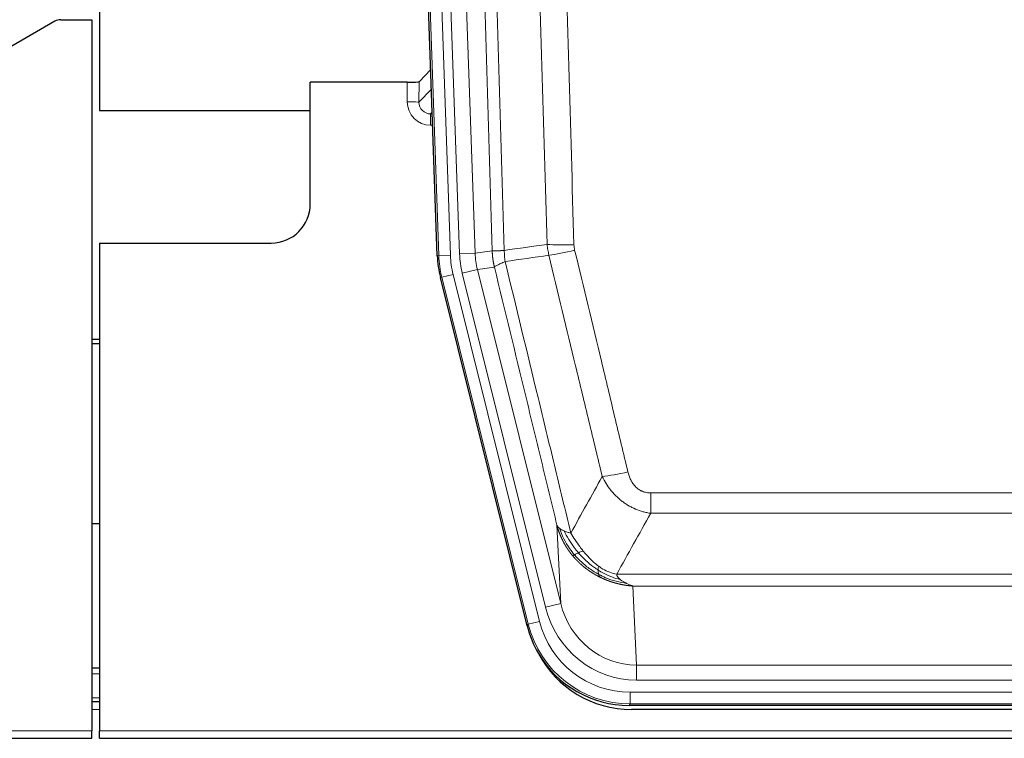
# Model space of a CAD drawing. Header units: inches. Extents: x 0 to 17820, y -10 to 12600.
# Tile 13 of 256: x 3291 to 3544, y 3547 to 3731. Entities that reach past the tile are written whole.
import ezdxf

# ---------------------------------------------------------------- set-up
doc = ezdxf.new("R2010")
doc.units = ezdxf.units.IN
doc.layers.add('1', color=7, linetype='Continuous', true_color=0xffffff)

msp = doc.modelspace()

# ---------------------------------------------------------------- linework, layer by layer
at = {"layer": '1', "color": 2, "linetype": 'Continuous', "lineweight": 25}
for p, q in [((3311.833, 4131.1), (3311.833, 3707.589)), ((3398.429, 3670.324), (3385.312, 4045.969)), ((3300.377, 3730.437), (3284.213, 3721.095)), ((3301.876, 3730.839), (3309.834, 3730.839)), ((3309.834, 3730.839), (3309.834, 3548.559)), ((3396.762, 3718.061), (3393.735, 3714.926)), ((3390.736, 3714.825), (3365.834, 3714.825)), ((3365.834, 3683.589), (3365.834, 3714.825)), ((3311.833, 3707.589), (3365.833, 3707.589)), ((3311.834, 3673.589), (3355.834, 3673.589)), ((3311.834, 3673.589), (3311.834, 3548.559)), ((3421.468, 3575.485), (3399.214, 3664.742)), ((3311.834, 3648.857), (3309.834, 3648.857)), ((3309.834, 3647.857), (3311.834, 3647.857)), ((3311.836, 3601.589), (3309.849, 3601.589)), ((3311.832, 3564.589), (3309.818, 3564.589)), ((3311.832, 3555.99), (3309.818, 3555.99)), ((3664.037, 3555.045), (3447.63, 3555.045)), ((3663.445, 3554.002), (3448.222, 3554.002)), ((3309.834, 3546.612), (3309.834, 3548.559)), ((3311.834, 3546.612), (3311.834, 3548.559)), ((2821.834, 3546.612), (3309.834, 3546.612)), ((3311.834, 3546.612), (3799.834, 3546.612))]:
    msp.add_line(p, q, dxfattribs=at)
at = {"layer": '1', "color": 110, "linetype": 'Continuous', "lineweight": 13}
for p, q in [((3398.803, 3670.376), (3385.692, 4045.819)), ((3388.686, 4045.924), (3401.797, 3670.481)), ((3395.07, 4045.121), (3408.136, 3670.95)), ((3391.078, 4044.982), (3404.144, 3670.811)), ((3390.726, 3709.777), (3390.736, 3714.825)), ((3393.735, 3714.926), (3393.724, 3709.695)), ((3393.724, 3709.695), (3396.938, 3713.023)), ((3397.144, 3707.13), (3396.717, 3706.688)), ((3396.717, 3706.688), (3396.717, 3703.768)), ((3396.717, 3706.688), (3397.16, 3706.688)), ((3396.717, 3703.768), (3397.262, 3703.768)), ((3408.136, 3670.95), (3412.513, 3671.565)), ((3398.429, 3670.324), (3398.803, 3670.376)), ((3401.797, 3670.481), (3398.803, 3670.376)), ((3404.144, 3670.811), (3408.136, 3670.95)), ((3404.841, 3665.849), (3408.717, 3666.815)), ((3413.069, 3667.427), (3408.717, 3666.815)), ((3408.717, 3666.815), (3430.069, 3581.178)), ((3399.587, 3664.794), (3399.214, 3664.742)), ((3402.494, 3665.519), (3399.587, 3664.794)), ((3421.761, 3575.86), (3399.587, 3664.794)), ((3402.494, 3665.519), (3424.668, 3576.584)), ((3426.193, 3580.211), (3404.841, 3665.849)), ((3453.162, 3604.291), (3453.162, 3609.532)), ((3453.162, 3609.532), (3658.505, 3609.532)), ((3658.505, 3604.291), (3453.162, 3604.291)), ((3430.069, 3581.178), (3429.112, 3601.233)), ((3444.431, 3588.672), (3667.236, 3588.672)), ((3448.544, 3585.642), (3449.512, 3565.363)), ((3663.123, 3585.642), (3448.544, 3585.642)), ((3426.193, 3580.211), (3430.069, 3581.178)), ((3421.468, 3575.485), (3421.761, 3575.86)), ((3424.668, 3576.584), (3421.761, 3575.86)), ((3449.512, 3561.499), (3449.512, 3565.363)), ((3449.512, 3565.363), (3662.155, 3565.363)), ((3311.832, 3563.134), (3309.818, 3563.134)), ((3662.155, 3561.499), (3449.512, 3561.499)), ((3447.923, 3555.42), (3447.923, 3558.415)), ((3447.923, 3558.415), (3663.744, 3558.415)), ((3311.832, 3556.96), (3309.818, 3556.96)), ((3447.923, 3555.42), (3447.63, 3555.045)), ((3663.744, 3555.42), (3447.923, 3555.42)), ((3311.832, 3553.99), (3309.818, 3553.99)), ((2821.834, 3548.559), (3309.834, 3548.559)), ((3311.834, 3548.559), (3799.834, 3548.559))]:
    msp.add_line(p, q, dxfattribs=at)
at = {"layer": '1', "color": 2, "linetype": 'Continuous', "lineweight": 25}
msp.add_arc((3355.834, 3683.589), 10, 270, 0, dxfattribs=at)
for centre, major_axis, ratio, start_param, end_param in [((3301.879, 3727.835), (0.923, -2.86), 0.9982885, 2.8298327, 3.3530369), ((3390.737, 3714.93), (-3, 0), 0.0349646, 1.5706703, 3.1078402), ((3425.45, 3671.275, 0), (26.774, 3.763), 0.9986144, 3.0370169, 3.2461684), ((3447.688, 3582.082, 0), (16.66, 21.323), 0.9977958, 2.4794378, 2.7643876), ((3448.248, 3581.018), (16.639, 21.297), 0.9990195, 2.7203481, 3.8043419), ((3447.688, 3582.082, 0), (16.66, 21.323), 0.9977958, 2.7643876, 3.8037475)]:
    msp.add_ellipse(centre, major_axis=major_axis, ratio=ratio, start_param=start_param, end_param=end_param, dxfattribs=at)
at = {"layer": '1', "color": 110, "linetype": 'Continuous', "lineweight": 13}
for centre, major_axis, ratio, start_param, end_param in [((3396.729, 3709.777), (-3.237, -5.067), 0.9977321, 5.2798208, 6.8506171), ((3390.726, 3709.699), (-3, 0.006), 0.0261769, 3.175273, 4.7124429), ((3396.729, 3709.699), (-1.726, -2.474), 0.9943829, 5.3201387, 6.890935), ((3433.467, 3674.27), (-9.996, -0.288), 0.1133347, 0.8101184, 1.5675278), ((3433.654, 3672.864), (-9.719, -2.353), 0.1107863, 0.7983441, 1.5439815), ((3425.815, 3671.327), (-26.766, -3.762), 0.9989218, 6.1786096, 6.387761), ((3425.815, 3671.327, 0), (23.799, 3.345), 0.9986144, 3.0370169, 3.2461684), ((3428.162, 3671.657), (-23.799, -3.345), 0.9986144, 6.1786096, 6.387761), ((3428.162, 3671.657), (-19.844, -2.789), 0.9980617, 6.1786096, 6.387761), ((3447.315, 3616.289), (-9.722, -2.342), 0.1329353, 0.7958322, 1.5387903), ((3449.432, 3586.346), (1.001, -20.961), 0.9530564, 4.9157844, 6.2370968), ((3449.432, 3586.346, 0), (1.185, -24.82), 0.9658521, 4.9157844, 6.2370968), ((3447.975, 3582.448), (-16.651, -21.313), 0.9982842, 5.6210305, 6.9453401), ((3447.975, 3582.448, 0), (14.809, 18.954), 0.9977958, 2.4794378, 3.8037475)]:
    msp.add_ellipse(centre, major_axis=major_axis, ratio=ratio, start_param=start_param, end_param=end_param, dxfattribs=at)
for points, knots in [([(3412.513, 3671.565), (3412.068, 3686.976), (3411.162, 3717.821), (3409.755, 3764.163), (3408.785, 3795.106), (3408.231, 3812.525), (3408.169, 3814.461), (3408.045, 3818.333), (3407.859, 3824.141), (3407.423, 3837.694), (3407.044, 3849.315), (3406.726, 3859.002), (3406.662, 3860.939), (3406.534, 3864.814), (3406.343, 3870.626), (3405.892, 3884.188), (3405.502, 3895.812), (3404.716, 3919.061), (3403.653, 3950.06), (3402.012, 3996.557), (3400.887, 4027.555), (3400.318, 4043.054)], [0, 0, 0, 0, 0.125, 0.25, 0.375, 0.375, 0.390625, 0.390625, 0.40625, 0.4375, 0.5, 0.5, 0.515625, 0.515625, 0.53125, 0.5625, 0.625, 0.625, 0.75, 0.875, 1, 1, 1, 1]), ([(3403.373, 4044.53), (3403.944, 4028.975), (3405.072, 3997.865), (3406.717, 3951.2), (3407.784, 3920.09), (3408.572, 3896.758), (3408.963, 3885.091), (3409.415, 3871.481), (3409.607, 3865.647), (3409.735, 3861.759), (3409.799, 3859.814), (3410.118, 3850.093), (3410.498, 3838.429), (3410.935, 3824.827), (3411.122, 3818.998), (3411.246, 3815.112), (3411.308, 3813.169), (3411.864, 3795.686), (3412.837, 3764.63), (3414.248, 3718.12), (3415.156, 3687.162), (3415.602, 3671.696)], [0, 0, 0, 0, 0.125, 0.25, 0.375, 0.375, 0.4375, 0.46875, 0.484375, 0.484375, 0.5, 0.5, 0.5625, 0.59375, 0.609375, 0.609375, 0.625, 0.625, 0.75, 0.875, 1, 1, 1, 1]), ([(3426.599, 3673.251), (3426.161, 3688.47), (3425.269, 3718.932), (3424.347, 3749.441), (3423.644, 3772.341), (3423.408, 3779.978), (3422.932, 3795.256), (3422.692, 3802.898), (3421.965, 3825.834), (3421.473, 3841.131), (3420.849, 3860.261), (3420.724, 3864.087), (3420.472, 3871.739), (3420.093, 3883.217), (3419.71, 3894.695), (3418.938, 3917.651), (3417.895, 3948.26), (3416.285, 3994.175), (3415.183, 4024.785), (3414.625, 4040.091)], [0, 0, 0, 0, 0.125, 0.25, 0.25, 0.3125, 0.3125, 0.375, 0.375, 0.5, 0.5, 0.53125, 0.53125, 0.5625, 0.625, 0.625, 0.75, 0.875, 1, 1, 1, 1]), ([(3421.508, 4040.434), (3422.066, 4025.11), (3423.166, 3994.461), (3424.774, 3948.489), (3425.816, 3917.842), (3426.587, 3894.857), (3426.969, 3883.365), (3427.348, 3871.872), (3427.599, 3864.211), (3427.724, 3860.38), (3428.348, 3841.226), (3428.839, 3825.91), (3429.564, 3802.946), (3429.804, 3795.294), (3430.28, 3779.996), (3430.516, 3772.351), (3431.218, 3749.422), (3432.139, 3718.874), (3433.029, 3688.374), (3433.467, 3673.136)], [0, 0, 0, 0, 0.125, 0.25, 0.375, 0.375, 0.4375, 0.46875, 0.46875, 0.5, 0.5, 0.625, 0.625, 0.6875, 0.6875, 0.75, 0.75, 0.875, 1, 1, 1, 1]), ([(3412.513, 3671.565), (3412.514, 3671.565), (3412.516, 3671.565), (3412.519, 3671.565), (3412.522, 3671.564), (3412.525, 3671.564), (3412.529, 3671.564), (3412.533, 3671.564), (3412.538, 3671.563), (3412.542, 3671.563), (3412.547, 3671.563), (3412.552, 3671.562), (3412.558, 3671.562), (3412.563, 3671.562), (3412.569, 3671.562), (3412.575, 3671.562), (3412.581, 3671.561), (3412.588, 3671.561), (3412.595, 3671.561), (3412.602, 3671.561), (3412.609, 3671.56), (3412.617, 3671.56), (3412.625, 3671.56), (3412.633, 3671.56), (3412.641, 3671.56), (3412.65, 3671.56), (3412.659, 3671.559), (3412.668, 3671.559), (3412.677, 3671.559), (3412.687, 3671.559), (3412.697, 3671.559), (3412.707, 3671.559), (3412.717, 3671.559), (3412.728, 3671.559), (3412.739, 3671.559), (3412.75, 3671.559), (3412.761, 3671.559), (3412.773, 3671.558), (3412.785, 3671.558), (3412.797, 3671.558), (3412.809, 3671.558), (3412.822, 3671.558), (3412.835, 3671.558), (3412.848, 3671.558), (3412.861, 3671.558), (3412.875, 3671.559), (3412.889, 3671.559), (3412.903, 3671.559), (3412.917, 3671.559), (3412.932, 3671.559), (3412.946, 3671.559), (3412.962, 3671.559), (3412.977, 3671.559), (3412.992, 3671.559), (3413.008, 3671.559), (3413.024, 3671.56), (3413.04, 3671.56), (3413.057, 3671.56), (3413.074, 3671.56), (3413.091, 3671.56), (3413.108, 3671.561), (3413.125, 3671.561), (3413.143, 3671.561), (3413.161, 3671.561), (3413.179, 3671.562), (3413.198, 3671.562), (3413.216, 3671.562), (3413.235, 3671.563), (3413.254, 3671.563), (3413.274, 3671.563), (3413.293, 3671.564), (3413.313, 3671.564), (3413.333, 3671.564), (3413.354, 3671.565), (3413.374, 3671.565), (3413.395, 3671.566), (3413.422, 3671.566), (3413.456, 3671.567), (3413.497, 3671.568), (3413.538, 3671.569), (3413.581, 3671.57), (3413.624, 3671.572), (3413.668, 3671.573), (3413.713, 3671.575), (3413.758, 3671.577), (3413.805, 3671.578), (3413.852, 3671.58), (3413.9, 3671.582), (3413.948, 3671.585), (3413.998, 3671.587), (3414.048, 3671.589), (3414.099, 3671.592), (3414.151, 3671.595), (3414.203, 3671.597), (3414.256, 3671.6), (3414.31, 3671.603), (3414.365, 3671.606), (3414.42, 3671.61), (3414.476, 3671.613), (3414.533, 3671.617), (3414.591, 3671.62), (3414.649, 3671.624), (3414.708, 3671.628), (3414.767, 3671.632), (3414.827, 3671.636), (3414.888, 3671.64), (3414.95, 3671.645), (3415.012, 3671.649), (3415.075, 3671.654), (3415.139, 3671.659), (3415.203, 3671.664), (3415.268, 3671.669), (3415.334, 3671.674), (3415.4, 3671.679), (3415.467, 3671.685), (3415.534, 3671.69), (3415.579, 3671.694), (3415.602, 3671.696)], [0, 0, 0, 0, 0.0066687, 0.0133374, 0.0200061, 0.0266746, 0.0333432, 0.0400116, 0.0466801, 0.0533484, 0.0600168, 0.066685, 0.0733532, 0.0800214, 0.0866895, 0.0933575, 0.1000255, 0.1066935, 0.1133614, 0.1200292, 0.126697, 0.1333647, 0.1400324, 0.1467001, 0.1533676, 0.1600352, 0.1667026, 0.1733701, 0.1800374, 0.1867047, 0.193372, 0.2000392, 0.2067064, 0.2133735, 0.2200405, 0.2267075, 0.2333745, 0.2400414, 0.2467082, 0.253375, 0.2600418, 0.2667085, 0.2733751, 0.2800417, 0.2867082, 0.2933747, 0.3000412, 0.3067075, 0.3133739, 0.3200401, 0.3267064, 0.3333725, 0.3400387, 0.3467047, 0.3533708, 0.3600367, 0.3667026, 0.3733685, 0.3800343, 0.3867001, 0.3933658, 0.4000315, 0.4066971, 0.4133626, 0.4200281, 0.4266936, 0.433359, 0.4400243, 0.4466896, 0.4533549, 0.4600201, 0.4666852, 0.4733503, 0.4800154, 0.4866804, 0.4933453, 0.5000102, 0.5125098, 0.5250093, 0.5375088, 0.5500082, 0.5625077, 0.5750071, 0.5875066, 0.600006, 0.6125054, 0.6250049, 0.6375043, 0.6500037, 0.6625032, 0.6750026, 0.6875021, 0.7000016, 0.7125011, 0.7250006, 0.7375001, 0.7499997, 0.7624993, 0.7749989, 0.7874985, 0.7999982, 0.812498, 0.8249977, 0.8374975, 0.8499974, 0.8624973, 0.8749972, 0.8874972, 0.8999973, 0.9124974, 0.9249976, 0.9374978, 0.9499981, 0.9624985, 0.9749989, 0.9874994, 1, 1, 1, 1]), ([(3413.069, 3667.427), (3413.064, 3667.448), (3413.054, 3667.49), (3413.039, 3667.554), (3413.024, 3667.62), (3413.008, 3667.686), (3412.993, 3667.754), (3412.978, 3667.823), (3412.962, 3667.894), (3412.947, 3667.966), (3412.931, 3668.039), (3412.916, 3668.113), (3412.901, 3668.189), (3412.885, 3668.266), (3412.87, 3668.344), (3412.855, 3668.423), (3412.84, 3668.504), (3412.825, 3668.586), (3412.81, 3668.67), (3412.795, 3668.754), (3412.78, 3668.84), (3412.766, 3668.928), (3412.752, 3669.016), (3412.738, 3669.106), (3412.724, 3669.198), (3412.71, 3669.29), (3412.697, 3669.384), (3412.676, 3669.535), (3412.65, 3669.737), (3412.622, 3669.984), (3412.598, 3670.213), (3412.579, 3670.424), (3412.563, 3670.618), (3412.55, 3670.793), (3412.54, 3670.951), (3412.532, 3671.09), (3412.526, 3671.212), (3412.522, 3671.315), (3412.518, 3671.4), (3412.516, 3671.467), (3412.514, 3671.516), (3412.513, 3671.547), (3412.513, 3671.561), (3412.513, 3671.565)], [0, 0, 0, 0, 0.0155037, 0.0313049, 0.0474035, 0.0637997, 0.0804935, 0.097485, 0.1147743, 0.1323613, 0.1502462, 0.1684289, 0.1869096, 0.2056883, 0.224765, 0.2441397, 0.2638126, 0.2837835, 0.3040527, 0.32462, 0.3454856, 0.3666494, 0.3881116, 0.409872, 0.4319308, 0.454288, 0.4769435, 0.4998975, 0.5635611, 0.6228928, 0.6778927, 0.7285606, 0.7748966, 0.8169007, 0.8545729, 0.8879131, 0.9169214, 0.9415977, 0.9619421, 0.9779545, 0.989635, 0.9969835, 1, 1, 1, 1]), ([(3415.814, 3668.862), (3415.739, 3669.328), (3415.697, 3669.797), (3415.639, 3670.743), (3415.623, 3671.218), (3415.602, 3671.696)], [0, 0, 0, 0, 0.5, 0.5, 1, 1, 1, 1]), ([(3433.654, 3671.725), (3433.598, 3671.957), (3433.555, 3672.19), (3433.492, 3672.661), (3433.473, 3672.898), (3433.467, 3673.136)], [0, 0, 0, 0, 0.5, 0.5, 1, 1, 1, 1]), ([(3433.654, 3671.725), (3435.939, 3662.246), (3438.221, 3652.774), (3441.636, 3638.573), (3442.774, 3633.841), (3445.046, 3624.379), (3446.181, 3619.65), (3447.315, 3614.923)], [0, 0, 0, 0, 0.5, 0.5, 0.75, 0.75, 1, 1, 1, 1]), ([(3413.069, 3667.427), (3413.09, 3667.478), (3413.168, 3667.544), (3413.432, 3667.711), (3413.617, 3667.811), (3414.089, 3668.048), (3414.374, 3668.185), (3415.033, 3668.495), (3415.406, 3668.669), (3415.814, 3668.862)], [0, 0, 0, 0, 0.25, 0.25, 0.5, 0.5, 0.75, 0.75, 1, 1, 1, 1]), ([(3415.814, 3668.862), (3418.636, 3657.237), (3421.452, 3645.621), (3425.666, 3628.21), (3427.068, 3622.408), (3429.871, 3610.81), (3431.27, 3605.013), (3432.668, 3599.219)], [0, 0, 0, 0, 0.5, 0.5, 0.75, 0.75, 1, 1, 1, 1]), ([(3440.735, 3613.728), (3439.6, 3618.449), (3438.463, 3623.171), (3436.188, 3632.619), (3435.049, 3637.345), (3431.63, 3651.526), (3429.346, 3660.986), (3427.058, 3670.451)], [0, 0, 0, 0, 0.25, 0.25, 0.5, 0.5, 1, 1, 1, 1]), ([(3429.112, 3601.233), (3427.781, 3606.741), (3426.448, 3612.251), (3423.781, 3623.275), (3422.445, 3628.789), (3418.435, 3645.338), (3415.755, 3656.379), (3413.069, 3667.427)], [0, 0, 0, 0, 0.25, 0.25, 0.5, 0.5, 1, 1, 1, 1]), ([(3453.162, 3604.291), (3452.827, 3604.34), (3452.494, 3604.398), (3451.831, 3604.537), (3451.503, 3604.617), (3450.527, 3604.888), (3449.889, 3605.109), (3449.187, 3605.407), (3449.109, 3605.44), (3448.953, 3605.509), (3448.876, 3605.544), (3448.644, 3605.651), (3448.492, 3605.725), (3448.037, 3605.953), (3447.442, 3606.277), (3446.869, 3606.638), (3446.448, 3606.923), (3446.24, 3607.07), (3446.034, 3607.221), (3445.898, 3607.323), (3445.83, 3607.375), (3445.224, 3607.844), (3444.716, 3608.293), (3443.997, 3609.009), (3443.765, 3609.255), (3443.426, 3609.636), (3443.315, 3609.764), (3443.097, 3610.025), (3442.989, 3610.157), (3442.462, 3610.824), (3442.074, 3611.378), (3441.359, 3612.525), (3441.033, 3613.117), (3440.735, 3613.728)], [0, 0, 0, 0, 0.0625, 0.0625, 0.125, 0.125, 0.25, 0.25, 0.265625, 0.265625, 0.28125, 0.28125, 0.3125, 0.3125, 0.375, 0.4375, 0.4375, 0.46875, 0.484375, 0.484375, 0.5, 0.5, 0.625, 0.625, 0.6875, 0.6875, 0.71875, 0.71875, 0.75, 0.75, 0.875, 0.875, 1, 1, 1, 1]), ([(3453.162, 3609.532), (3452.98, 3609.532), (3452.797, 3609.54), (3452.433, 3609.572), (3452.254, 3609.596), (3451.898, 3609.661), (3451.723, 3609.702), (3451.376, 3609.802), (3451.205, 3609.861), (3450.994, 3609.946), (3450.952, 3609.964), (3450.868, 3610), (3450.744, 3610.056), (3450.623, 3610.117), (3450.384, 3610.245), (3450.076, 3610.431), (3449.789, 3610.648), (3449.616, 3610.793), (3449.581, 3610.823), (3449.513, 3610.883), (3449.48, 3610.913), (3449.38, 3611.006), (3449.315, 3611.069), (3449.125, 3611.262), (3449.006, 3611.397), (3448.779, 3611.674), (3448.672, 3611.817), (3448.469, 3612.113), (3448.374, 3612.264), (3448.261, 3612.459), (3448.238, 3612.499), (3448.195, 3612.578), (3448.173, 3612.617), (3448.109, 3612.737), (3448.068, 3612.817), (3447.95, 3613.059), (3447.876, 3613.223), (3447.739, 3613.554), (3447.676, 3613.721), (3447.499, 3614.228), (3447.399, 3614.573), (3447.315, 3614.923)], [0, 0, 0, 0, 0.0625, 0.0625, 0.125, 0.125, 0.1875, 0.1875, 0.25, 0.25, 0.265625, 0.265625, 0.28125, 0.3125, 0.3125, 0.375, 0.4375, 0.4375, 0.453125, 0.453125, 0.46875, 0.46875, 0.5, 0.5, 0.5625, 0.5625, 0.625, 0.625, 0.6875, 0.6875, 0.703125, 0.703125, 0.71875, 0.71875, 0.75, 0.75, 0.8125, 0.8125, 0.875, 0.875, 1, 1, 1, 1]), ([(3433.143, 3593.406), (3433.132, 3593.42), (3433.108, 3593.448), (3433.073, 3593.49), (3433.038, 3593.533), (3433.002, 3593.577), (3432.966, 3593.622), (3432.93, 3593.667), (3432.893, 3593.713), (3432.855, 3593.759), (3432.818, 3593.807), (3432.779, 3593.855), (3432.741, 3593.904), (3432.702, 3593.954), (3432.663, 3594.004), (3432.624, 3594.055), (3432.584, 3594.107), (3432.544, 3594.16), (3432.503, 3594.214), (3432.463, 3594.268), (3432.422, 3594.323), (3432.38, 3594.379), (3432.339, 3594.436), (3432.297, 3594.493), (3432.255, 3594.551), (3432.212, 3594.61), (3432.169, 3594.67), (3432.126, 3594.731), (3432.083, 3594.793), (3432.04, 3594.855), (3431.996, 3594.918), (3431.952, 3594.982), (3431.908, 3595.047), (3431.864, 3595.113), (3431.82, 3595.179), (3431.775, 3595.247), (3431.73, 3595.315), (3431.685, 3595.384), (3431.64, 3595.454), (3431.595, 3595.525), (3431.549, 3595.596), (3431.504, 3595.669), (3431.458, 3595.742), (3431.412, 3595.817), (3431.367, 3595.892), (3431.321, 3595.968), (3431.275, 3596.045), (3431.229, 3596.123), (3431.182, 3596.202), (3431.136, 3596.281), (3431.09, 3596.362), (3431.044, 3596.444), (3430.998, 3596.526), (3430.951, 3596.609), (3430.905, 3596.694), (3430.859, 3596.779), (3430.813, 3596.865), (3430.767, 3596.952), (3430.721, 3597.04), (3430.675, 3597.129), (3430.629, 3597.219), (3430.583, 3597.31), (3430.537, 3597.402), (3430.492, 3597.495), (3430.446, 3597.588), (3430.401, 3597.683), (3430.356, 3597.779), (3430.311, 3597.875), (3430.266, 3597.973), (3430.221, 3598.071), (3430.177, 3598.171), (3430.133, 3598.272), (3430.089, 3598.373), (3430.045, 3598.476), (3430.002, 3598.579), (3429.959, 3598.683), (3429.916, 3598.789), (3429.873, 3598.895), (3429.831, 3599.003), (3429.789, 3599.111), (3429.748, 3599.221), (3429.707, 3599.331), (3429.666, 3599.442), (3429.625, 3599.555), (3429.586, 3599.668), (3429.546, 3599.782), (3429.507, 3599.898), (3429.468, 3600.014), (3429.43, 3600.132), (3429.393, 3600.25), (3429.356, 3600.369), (3429.319, 3600.49), (3429.283, 3600.611), (3429.247, 3600.734), (3429.212, 3600.857), (3429.178, 3600.981), (3429.144, 3601.107), (3429.123, 3601.191), (3429.112, 3601.233)], [0, 0, 0, 0, 0.0060657, 0.012223, 0.0184718, 0.0248123, 0.0312443, 0.0377679, 0.0443831, 0.0510899, 0.0578883, 0.0647782, 0.0717598, 0.0788329, 0.0859977, 0.093254, 0.1006019, 0.1080414, 0.1155725, 0.1231952, 0.1309095, 0.1387154, 0.1466129, 0.1546019, 0.1626826, 0.1708549, 0.1791188, 0.1874742, 0.1959213, 0.20446, 0.2130903, 0.2218121, 0.2306256, 0.2395307, 0.2485274, 0.2576156, 0.2667955, 0.276067, 0.2854301, 0.2948848, 0.3044311, 0.314069, 0.3237985, 0.3336196, 0.3435324, 0.3535367, 0.3636326, 0.3738202, 0.3840993, 0.3944701, 0.4049324, 0.4154864, 0.426132, 0.4368691, 0.4476979, 0.4586183, 0.4696303, 0.480734, 0.4919292, 0.503216, 0.5145945, 0.5260645, 0.5376262, 0.5492795, 0.5610244, 0.5728609, 0.584789, 0.5968087, 0.60892, 0.621123, 0.6334175, 0.6458037, 0.6582815, 0.6708509, 0.6835119, 0.6962645, 0.7091087, 0.7220445, 0.735072, 0.748191, 0.7614017, 0.774704, 0.7880979, 0.8015834, 0.8151605, 0.8288293, 0.8425896, 0.8564416, 0.8703852, 0.8844204, 0.8985472, 0.9127656, 0.9270756, 0.9414773, 0.9559705, 0.9705554, 0.9852319, 1, 1, 1, 1]), ([(3429.112, 3601.233), (3429.169, 3601.089), (3429.251, 3600.952), (3429.464, 3600.691), (3429.596, 3600.567), (3429.751, 3600.45)], [0, 0, 0, 0, 0.5, 0.5, 1, 1, 1, 1]), ([(3433.633, 3593.636), (3433.199, 3594.146), (3432.789, 3594.676), (3431.259, 3596.858), (3430.363, 3598.637), (3429.751, 3600.45)], [0, 0, 0, 0, 0.25, 0.25, 1, 1, 1, 1]), ([(3429.751, 3600.45), (3429.907, 3600.324), (3430.087, 3600.206), (3430.491, 3599.982), (3430.716, 3599.876), (3430.961, 3599.778)], [0, 0, 0, 0, 0.5, 0.5, 1, 1, 1, 1]), ([(3434.619, 3594.163), (3434.248, 3594.595), (3433.891, 3595.039), (3432.53, 3596.858), (3431.66, 3598.313), (3430.961, 3599.778)], [0, 0, 0, 0, 0.25, 0.25, 1, 1, 1, 1]), ([(3430.961, 3599.778), (3431.207, 3599.671), (3431.473, 3599.572), (3432.044, 3599.385), (3432.348, 3599.299), (3432.668, 3599.219)], [0, 0, 0, 0, 0.5, 0.5, 1, 1, 1, 1]), ([(3435.844, 3594.612), (3435.545, 3594.982), (3435.254, 3595.36), (3434.127, 3596.89), (3433.361, 3598.079), (3432.668, 3599.219)], [0, 0, 0, 0, 0.25, 0.25, 1, 1, 1, 1]), ([(3433.143, 3593.406), (3433.179, 3593.413), (3433.222, 3593.427), (3433.327, 3593.473), (3433.39, 3593.504), (3433.516, 3593.571), (3433.572, 3593.602), (3433.633, 3593.636)], [0, 0, 0, 0, 0.375, 0.375, 0.75, 0.75, 1, 1, 1, 1]), ([(3440.146, 3587.924), (3440.124, 3587.934), (3440.08, 3587.956), (3440.014, 3587.989), (3439.948, 3588.022), (3439.882, 3588.056), (3439.816, 3588.09), (3439.75, 3588.124), (3439.684, 3588.158), (3439.617, 3588.193), (3439.551, 3588.228), (3439.485, 3588.263), (3439.418, 3588.299), (3439.352, 3588.335), (3439.285, 3588.371), (3439.219, 3588.408), (3439.152, 3588.445), (3439.085, 3588.482), (3439.019, 3588.52), (3438.952, 3588.558), (3438.885, 3588.596), (3438.818, 3588.635), (3438.751, 3588.674), (3438.684, 3588.713), (3438.617, 3588.753), (3438.55, 3588.793), (3438.483, 3588.833), (3438.416, 3588.874), (3438.349, 3588.915), (3438.282, 3588.956), (3438.215, 3588.998), (3438.148, 3589.04), (3438.081, 3589.083), (3438.014, 3589.125), (3437.947, 3589.168), (3437.88, 3589.212), (3437.813, 3589.256), (3437.746, 3589.3), (3437.679, 3589.344), (3437.611, 3589.389), (3437.544, 3589.434), (3437.477, 3589.48), (3437.41, 3589.526), (3437.343, 3589.572), (3437.276, 3589.619), (3437.209, 3589.666), (3437.142, 3589.713), (3437.075, 3589.761), (3437.008, 3589.809), (3436.941, 3589.858), (3436.874, 3589.906), (3436.807, 3589.956), (3436.741, 3590.005), (3436.674, 3590.055), (3436.607, 3590.106), (3436.54, 3590.156), (3436.474, 3590.207), (3436.407, 3590.259), (3436.341, 3590.311), (3436.274, 3590.363), (3436.208, 3590.416), (3436.141, 3590.469), (3436.075, 3590.522), (3436.009, 3590.576), (3435.942, 3590.63), (3435.876, 3590.684), (3435.81, 3590.739), (3435.744, 3590.795), (3435.679, 3590.85), (3435.613, 3590.906), (3435.547, 3590.963), (3435.481, 3591.02), (3435.416, 3591.077), (3435.35, 3591.135), (3435.285, 3591.193), (3435.22, 3591.251), (3435.155, 3591.31), (3435.09, 3591.369), (3435.025, 3591.429), (3434.96, 3591.489), (3434.895, 3591.549), (3434.831, 3591.61), (3434.766, 3591.671), (3434.702, 3591.733), (3434.638, 3591.795), (3434.574, 3591.858), (3434.51, 3591.92), (3434.446, 3591.984), (3434.382, 3592.047), (3434.319, 3592.111), (3434.255, 3592.176), (3434.192, 3592.241), (3434.129, 3592.306), (3434.066, 3592.372), (3434.003, 3592.438), (3433.941, 3592.504), (3433.878, 3592.571), (3433.816, 3592.639), (3433.754, 3592.706), (3433.692, 3592.774), (3433.63, 3592.843), (3433.569, 3592.912), (3433.507, 3592.981), (3433.446, 3593.051), (3433.385, 3593.121), (3433.324, 3593.192), (3433.264, 3593.263), (3433.203, 3593.334), (3433.163, 3593.382), (3433.143, 3593.406)], [0, 0, 0, 0, 0.0082024, 0.0164263, 0.0246716, 0.0329384, 0.0412265, 0.0495362, 0.0578672, 0.0662198, 0.0745938, 0.0829892, 0.0914062, 0.0998446, 0.1083045, 0.1167859, 0.1252887, 0.1338131, 0.1423589, 0.1509263, 0.1595151, 0.1681255, 0.1767574, 0.1854108, 0.1940858, 0.2027822, 0.2115002, 0.2202398, 0.2290008, 0.2377835, 0.2465876, 0.2554134, 0.2642606, 0.2731295, 0.2820199, 0.2909319, 0.2998654, 0.3088206, 0.3177973, 0.3267956, 0.3358154, 0.3448569, 0.35392, 0.3630047, 0.3721109, 0.3812388, 0.3903883, 0.3995594, 0.4087522, 0.4179665, 0.4272025, 0.4364601, 0.4457393, 0.4550402, 0.4643627, 0.4737069, 0.4830727, 0.4924601, 0.5018692, 0.5113, 0.5207524, 0.5302265, 0.5397222, 0.5492397, 0.5587788, 0.5683395, 0.577922, 0.5875261, 0.5971519, 0.6067994, 0.6164686, 0.6261595, 0.6358721, 0.6456064, 0.6553624, 0.6651401, 0.6749395, 0.6847606, 0.6946034, 0.704468, 0.7143542, 0.7242622, 0.734192, 0.7441434, 0.7541166, 0.7641115, 0.7741282, 0.7841666, 0.7942268, 0.8043087, 0.8144123, 0.8245377, 0.8346848, 0.8448538, 0.8550444, 0.8652568, 0.875491, 0.885747, 0.8960247, 0.9063242, 0.9166455, 0.9269886, 0.9373534, 0.9477401, 0.9581485, 0.9685787, 0.9790306, 0.9895044, 1, 1, 1, 1]), ([(3433.633, 3593.636), (3433.664, 3593.653), (3433.697, 3593.671), (3433.831, 3593.746), (3433.944, 3593.809), (3434.193, 3593.945), (3434.33, 3594.018), (3434.521, 3594.115), (3434.57, 3594.139), (3434.619, 3594.163)], [0, 0, 0, 0, 0.125, 0.125, 0.5, 0.5, 0.875, 0.875, 1, 1, 1, 1]), ([(3439.831, 3588.636), (3439.542, 3588.791), (3439.256, 3588.953), (3438.122, 3589.631), (3437.299, 3590.204), (3435.734, 3591.463), (3434.993, 3592.151), (3434.075, 3593.131), (3433.851, 3593.381), (3433.633, 3593.636)], [0, 0, 0, 0, 0.125, 0.125, 0.5, 0.5, 0.875, 0.875, 1, 1, 1, 1]), ([(3434.619, 3594.163), (3434.718, 3594.212), (3434.819, 3594.259), (3435.076, 3594.373), (3435.234, 3594.437), (3435.544, 3594.544), (3435.697, 3594.586), (3435.844, 3594.612)], [0, 0, 0, 0, 0.25, 0.25, 0.625, 0.625, 1, 1, 1, 1]), ([(3439.663, 3589.752), (3439.434, 3589.898), (3439.207, 3590.049), (3438.305, 3590.675), (3437.646, 3591.191), (3436.376, 3592.302), (3435.766, 3592.898), (3434.994, 3593.735), (3434.805, 3593.947), (3434.619, 3594.163)], [0, 0, 0, 0, 0.125, 0.125, 0.5, 0.5, 0.875, 0.875, 1, 1, 1, 1]), ([(3439.813, 3590.734), (3439.633, 3590.864), (3439.454, 3590.999), (3438.747, 3591.558), (3438.232, 3592.018), (3437.238, 3592.999), (3436.759, 3593.521), (3436.144, 3594.244), (3435.993, 3594.427), (3435.844, 3594.612)], [0, 0, 0, 0, 0.125, 0.125, 0.5, 0.5, 0.875, 0.875, 1, 1, 1, 1]), ([(3439.663, 3589.752), (3439.661, 3589.85), (3439.663, 3589.947), (3439.676, 3590.181), (3439.692, 3590.315), (3439.74, 3590.552), (3439.772, 3590.655), (3439.813, 3590.734)], [0, 0, 0, 0, 0.25, 0.25, 0.625, 0.625, 1, 1, 1, 1]), ([(3444.431, 3588.672), (3443.21, 3588.885), (3442.034, 3589.35), (3440.541, 3590.231), (3440.173, 3590.473), (3439.813, 3590.734)], [0, 0, 0, 0, 0.75, 0.75, 1, 1, 1, 1]), ([(3439.831, 3588.636), (3439.819, 3588.676), (3439.808, 3588.717), (3439.763, 3588.886), (3439.734, 3589.023), (3439.69, 3589.307), (3439.675, 3589.456), (3439.665, 3589.653), (3439.663, 3589.703), (3439.663, 3589.752)], [0, 0, 0, 0, 0.125, 0.125, 0.5, 0.5, 0.875, 0.875, 1, 1, 1, 1]), ([(3445.302, 3587.334), (3443.891, 3587.654), (3442.455, 3588.195), (3440.584, 3589.189), (3440.12, 3589.46), (3439.663, 3589.752)], [0, 0, 0, 0, 0.75, 0.75, 1, 1, 1, 1]), ([(3440.146, 3587.924), (3440.113, 3587.982), (3440.073, 3588.051), (3439.992, 3588.213), (3439.949, 3588.305), (3439.881, 3588.48), (3439.856, 3588.556), (3439.831, 3588.636)], [0, 0, 0, 0, 0.375, 0.375, 0.75, 0.75, 1, 1, 1, 1]), ([(3446.973, 3586.334), (3445.2, 3586.557), (3443.371, 3587.039), (3440.997, 3588.045), (3440.409, 3588.326), (3439.831, 3588.636)], [0, 0, 0, 0, 0.75, 0.75, 1, 1, 1, 1]), ([(3445.302, 3587.334), (3445.183, 3587.43), (3445.073, 3587.53), (3444.824, 3587.79), (3444.699, 3587.953), (3444.513, 3588.299), (3444.452, 3588.481), (3444.431, 3588.672)], [0, 0, 0, 0, 0.25, 0.25, 0.625, 0.625, 1, 1, 1, 1]), ([(3448.544, 3585.642), (3448.521, 3585.644), (3448.477, 3585.647), (3448.411, 3585.653), (3448.344, 3585.658), (3448.278, 3585.664), (3448.211, 3585.67), (3448.144, 3585.676), (3448.077, 3585.682), (3448.01, 3585.689), (3447.943, 3585.695), (3447.875, 3585.702), (3447.808, 3585.71), (3447.741, 3585.717), (3447.673, 3585.724), (3447.605, 3585.732), (3447.538, 3585.74), (3447.47, 3585.748), (3447.402, 3585.757), (3447.334, 3585.766), (3447.265, 3585.774), (3447.197, 3585.783), (3447.129, 3585.793), (3447.06, 3585.802), (3446.992, 3585.812), (3446.923, 3585.822), (3446.854, 3585.832), (3446.786, 3585.842), (3446.717, 3585.853), (3446.648, 3585.864), (3446.579, 3585.875), (3446.509, 3585.886), (3446.44, 3585.898), (3446.371, 3585.91), (3446.301, 3585.922), (3446.232, 3585.934), (3446.162, 3585.946), (3446.093, 3585.959), (3446.023, 3585.972), (3445.953, 3585.985), (3445.883, 3585.999), (3445.813, 3586.012), (3445.743, 3586.026), (3445.673, 3586.04), (3445.603, 3586.055), (3445.533, 3586.069), (3445.462, 3586.084), (3445.392, 3586.099), (3445.321, 3586.114), (3445.251, 3586.13), (3445.18, 3586.146), (3445.11, 3586.162), (3445.039, 3586.178), (3444.968, 3586.195), (3444.897, 3586.212), (3444.826, 3586.229), (3444.755, 3586.246), (3444.684, 3586.264), (3444.613, 3586.281), (3444.542, 3586.3), (3444.471, 3586.318), (3444.399, 3586.337), (3444.328, 3586.355), (3444.257, 3586.375), (3444.185, 3586.394), (3444.114, 3586.414), (3444.042, 3586.434), (3443.971, 3586.454), (3443.899, 3586.474), (3443.828, 3586.495), (3443.756, 3586.516), (3443.684, 3586.537), (3443.612, 3586.559), (3443.54, 3586.58), (3443.469, 3586.602), (3443.397, 3586.625), (3443.325, 3586.647), (3443.253, 3586.67), (3443.181, 3586.693), (3443.109, 3586.717), (3443.037, 3586.74), (3442.965, 3586.764), (3442.893, 3586.789), (3442.82, 3586.813), (3442.748, 3586.838), (3442.676, 3586.863), (3442.604, 3586.888), (3442.532, 3586.914), (3442.459, 3586.94), (3442.387, 3586.966), (3442.315, 3586.993), (3442.242, 3587.02), (3442.17, 3587.047), (3442.098, 3587.074), (3442.026, 3587.102), (3441.953, 3587.13), (3441.881, 3587.158), (3441.808, 3587.186), (3441.736, 3587.215), (3441.664, 3587.244), (3441.591, 3587.273), (3441.519, 3587.303), (3441.447, 3587.333), (3441.374, 3587.363), (3441.302, 3587.394), (3441.23, 3587.425), (3441.157, 3587.456), (3441.085, 3587.487), (3441.013, 3587.519), (3440.94, 3587.551), (3440.868, 3587.583), (3440.796, 3587.616), (3440.723, 3587.649), (3440.651, 3587.682), (3440.579, 3587.716), (3440.507, 3587.75), (3440.434, 3587.784), (3440.362, 3587.818), (3440.29, 3587.853), (3440.218, 3587.888), (3440.17, 3587.912), (3440.146, 3587.924)], [0, 0, 0, 0, 0.007775, 0.0155603, 0.0233558, 0.0311618, 0.038978, 0.0468046, 0.0546416, 0.0624889, 0.0703466, 0.0782147, 0.0860931, 0.093982, 0.1018813, 0.109791, 0.1177112, 0.1256417, 0.1335828, 0.1415343, 0.1494962, 0.1574687, 0.1654516, 0.173445, 0.1814489, 0.1894634, 0.1974883, 0.2055238, 0.2135699, 0.2216264, 0.2296936, 0.2377713, 0.2458596, 0.2539585, 0.2620679, 0.270188, 0.2783187, 0.28646, 0.2946119, 0.3027745, 0.3109477, 0.3191316, 0.3273261, 0.3355314, 0.3437472, 0.3519738, 0.3602111, 0.3684591, 0.3767178, 0.3849872, 0.3932673, 0.4015582, 0.4098598, 0.4181722, 0.4264954, 0.4348293, 0.443174, 0.4515295, 0.4598958, 0.4682728, 0.4766607, 0.4850594, 0.493469, 0.5018893, 0.5103206, 0.5187626, 0.5272155, 0.5356793, 0.544154, 0.5526395, 0.561136, 0.5696433, 0.5781615, 0.5866906, 0.5952307, 0.6037817, 0.6123436, 0.6209165, 0.6295003, 0.638095, 0.6467007, 0.6553174, 0.6639451, 0.6725838, 0.6812334, 0.6898941, 0.6985657, 0.7072484, 0.7159421, 0.7246468, 0.7333625, 0.7420893, 0.7508272, 0.759576, 0.768336, 0.777107, 0.7858891, 0.7946823, 0.8034866, 0.812302, 0.8211284, 0.829966, 0.8388147, 0.8476746, 0.8565455, 0.8654276, 0.8743209, 0.8832252, 0.8921408, 0.9010675, 0.9100054, 0.9189544, 0.9279147, 0.9368861, 0.9458688, 0.9548626, 0.9638676, 0.9728839, 0.9819114, 0.9909501, 1, 1, 1, 1]), ([(3446.973, 3586.334), (3446.899, 3586.369), (3446.825, 3586.405), (3446.529, 3586.552), (3446.307, 3586.67), (3445.88, 3586.92), (3445.674, 3587.052), (3445.422, 3587.238), (3445.361, 3587.286), (3445.302, 3587.334)], [0, 0, 0, 0, 0.125, 0.125, 0.5, 0.5, 0.875, 0.875, 1, 1, 1, 1]), ([(3448.544, 3585.642), (3448.391, 3585.708), (3448.215, 3585.782), (3447.832, 3585.946), (3447.625, 3586.035), (3447.267, 3586.196), (3447.12, 3586.263), (3446.973, 3586.334)], [0, 0, 0, 0, 0.375, 0.375, 0.75, 0.75, 1, 1, 1, 1])]:
    msp.add_open_spline(points, degree=3, knots=knots, dxfattribs=at)
for points in [[(3415.602, 3671.696), (3419.267, 3672.216), (3422.933, 3672.735), (3426.599, 3673.251)], [(3427.058, 3670.451), (3426.945, 3670.911), (3426.757, 3671.837), (3426.64, 3672.777), (3426.599, 3673.251)], [(3427.058, 3670.451), (3423.309, 3669.923), (3419.561, 3669.394), (3415.814, 3668.862)], [(3432.668, 3599.219), (3435.342, 3604.06), (3438.031, 3608.896), (3440.735, 3613.728)], [(3453.162, 3604.291), (3450.234, 3599.09), (3447.324, 3593.884), (3444.431, 3588.672)]]:
    msp.add_open_spline(points, degree=3, dxfattribs=at)

doc.saveas('drawing.dxf')
